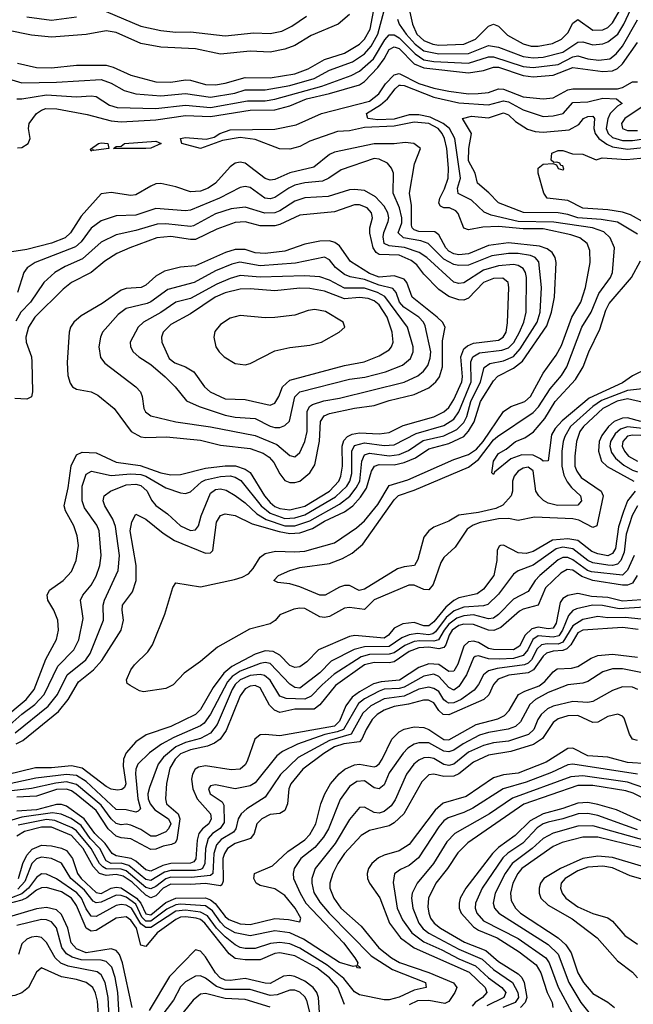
# Model space of a CAD drawing. Header units: inches. Extents: x 884549 to 1028252, y 526810 to 653624.
# Tile 6 of 256: x 932082 to 934553, y 530963 to 534928. Entities that reach past the tile are written whole.
import ezdxf

# ---------------------------------------------------------------- set-up
doc = ezdxf.new("R2010")
doc.units = ezdxf.units.IN
doc.header["$MEASUREMENT"] = 0
doc.layers.add('A9533', color=7, linetype='Continuous')

msp = doc.modelspace()

# ---------------------------------------------------------------- linework, layer by layer
at = {"layer": 'A9533', "color": 5}
for points, elevation in [([(932073.1, 534753.1), (932150, 534735), (932210, 534734.7), (932310, 534745.1), (932430, 534744.8), (932457.6, 534737.6), (932530, 534704.3), (932630, 534678.3), (932690, 534676.5), (932750, 534686.2), (932770, 534684.7), (932830, 534667.5), (932870, 534665.8), (932910, 534671.9), (932990, 534695.3), (933090, 534693.9), (933190, 534710.5), (933243.7, 534730), (933310, 534767.3), (933390, 534793.9), (933450, 534830), (933470.4, 534850), (933493.3, 534890), (933512.3, 534990)], 2680), ([(933650.5, 534970), (933663.5, 534910), (933681.2, 534870), (933710, 534844), (933746, 534830), (933770, 534826.1), (933870.8, 534829.2), (933917.8, 534850), (933970, 534901.8), (933990, 534910.5), (934010, 534902), (934046, 534865.9), (934110, 534831.2), (934142.2, 534822.2), (934170, 534821.4), (934227.5, 534832.5), (934263.8, 534850), (934290, 534875.3), (934310, 534914.3), (934330, 534929.6), (934390, 534886.3), (934430, 534887.9), (934450, 534896.7), (934470, 534915.2), (934530, 535020.1)], 2680), ([(933410, 534948.5), (933363.9, 534910), (933255.1, 534864.9), (933190, 534824.1), (933150, 534809.7), (933090, 534798), (933010, 534801.8), (932890, 534789.4), (932790, 534811.4), (932650, 534817.3), (932570, 534832.8), (932470, 534876), (932430, 534883.9), (932350, 534868.2), (932210, 534857.6), (932130, 534866.4), (932030, 534886.4), (931890, 534890.8), (931850, 534905.8), (931830, 534938.9)], 2720), ([(932050, 534686.1), (932090, 534673.9), (932230, 534676.1), (932410, 534686.8), (932450, 534672.7), (932502.6, 534642.6), (932550, 534629.5), (932650, 534621.3), (932750, 534630.6), (932850, 534615.7), (932948, 534632), (932990, 534645.8), (933070, 534645.8), (933170, 534662.8), (933268.2, 534691.8), (933330, 534724.6), (933421.8, 534758.2), (933470, 534791.2), (933497.8, 534822.2), (933524.3, 534870), (933550, 534965.6)], 2660), ([(932430, 534961.1), (932570, 534902.2), (932650, 534884.6), (932710, 534878.5), (932770, 534879.2), (932910, 534862.9), (933025.4, 534874.6), (933090, 534872.1), (933137.9, 534882.1), (933178.5, 534901.5), (933237.2, 534942.8)], 2740), ([(933603.9, 534930), (933610.1, 534910), (933638.7, 534870), (933674.8, 534830), (933710, 534802.8), (933770, 534790.4), (933890, 534792.2), (933970, 534824), (934010, 534817.2), (934110, 534780.1), (934150, 534774.4), (934190, 534777.2), (934270, 534797.9), (934330, 534837.1), (934350, 534839.2), (934390, 534827.5), (934430, 534831.6), (934450, 534838.4), (934490.5, 534870), (934515.6, 534910), (934542.9, 534970)], 2660), ([(932070, 534610.1), (932090, 534609.3), (932190, 534626.1), (932310, 534616.9), (932370, 534621.7), (932390, 534618.3), (932443.9, 534583.9), (932474.1, 534574.1), (932630, 534570.5), (932750, 534583.8), (932850, 534575.2), (932998.9, 534601.2), (933070, 534602), (933110, 534607.9), (933299.1, 534660.9), (933416.4, 534703.6), (933450, 534720.3), (933506.2, 534770), (933552.8, 534847.2), (933570, 534867.7), (933590, 534866.8), (933610, 534855), (933674, 534790), (933710, 534766.8), (933750, 534760.3), (933890, 534752.8), (933970, 534778.9), (933990, 534779.1), (934110, 534740.3), (934150, 534735.4), (934250, 534747.7), (934310, 534778), (934330, 534782.6), (934370, 534770.6), (934414.2, 534765.8), (934458.1, 534770), (934484.4, 534790), (934510, 534822), (934570, 534927)], 2640), ([(932110, 534940.1), (932210, 534926.3), (932310, 534939.7)], 2740), ([(932072.6, 534412.6), (932090, 534414.1), (932115.4, 534430), (932123.4, 534450), (932117, 534490), (932119.8, 534510), (932149.9, 534550), (932170, 534564.3), (932187.1, 534570), (932231.4, 534568.6), (932353, 534547), (932450, 534520.7), (932490, 534517.3), (932630, 534525.1), (932750, 534542.8), (932850, 534538.5), (933010, 534564.1), (933110, 534564.9), (933170, 534581.3), (933236.9, 534610), (933329.2, 534630.8), (933450, 534666.1), (933470, 534679.6), (933524.7, 534735.3), (933550, 534770), (933570, 534808.7), (933590, 534818.5), (933610, 534812.8), (933670.5, 534750.5), (933710, 534734), (933890, 534713.5), (933950, 534723.6), (933990, 534736.6), (934010, 534736.4), (934110, 534702.9), (934150, 534697.4), (934230, 534704.9), (934310, 534735.1), (934430, 534719.3), (934470, 534722.4), (934490, 534731.4), (934509.9, 534750), (934570, 534835.7)], 2620), ([(934594.2, 533385.8), (934530, 533401.8), (934487.8, 533392.2), (934430, 533362.1), (934352.8, 533290), (934338.3, 533270), (934324.8, 533230), (934317.3, 533170), (934318.2, 533130), (934325.1, 533110), (934343.8, 533083.8), (934423.1, 533030), (934431.2, 533011.2), (934406.5, 532890), (934390, 532883.4), (934333.2, 532913.2), (934310, 532918.2), (934155.8, 532924.2), (934090, 532911.7), (934050, 532919.2), (934010, 532918.1), (933936.6, 532903.4), (933907.8, 532892.2), (933884.2, 532875.8), (933835.6, 532804.4), (933790, 532761.6), (933778.5, 532741.5), (933747.2, 532652.8), (933730, 532631.7), (933710, 532632.7), (933670, 532651), (933648.9, 532651.1), (933510, 532592.3), (933470, 532553), (933410, 532561), (933390, 532558.7), (933330, 532524.5), (933310, 532520.1), (933290, 532523.1), (933230, 532556.3), (933210, 532558.6), (933185.9, 532554.1), (933130, 532531.4), (933111.3, 532508.7), (933090, 532495), (933007, 532473), (932878.8, 532401.2), (932810, 532343.4), (932744, 532296), (932699.7, 532250), (932670, 532234.6), (932581, 532221), (932564.9, 532224.9), (932526.2, 532246.2), (932515.3, 532255.3), (932511.3, 532270), (932528.8, 532310), (932543.6, 532330), (932598.3, 532381.7), (932617.2, 532410), (932665.9, 532534.1), (932698.1, 532641.9), (932710, 532660.3), (932810, 532644.7), (932946.3, 532673.7), (932977.5, 532682.5), (933003.1, 532696.9), (933021.8, 532718.3), (933050, 532763.8), (933070, 532778.9), (933111.7, 532788.3), (933190, 532784.7), (933230, 532788), (933350, 532821.7), (933437.8, 532882.2), (933470.3, 532909.7), (933524.1, 532975.9), (933570, 533052.5), (933644.5, 533075.5), (933830, 533156.3), (933890, 533176.4), (933921.6, 533198.4), (933948, 533230), (934030.2, 533349.8), (934059.8, 533370), (934116.1, 533390), (934139.7, 533410), (934190, 533505.1), (934242.7, 533577.3), (934263.6, 533616.4), (934306.2, 533730), (934342.2, 533790), (934361, 533850), (934379.1, 533950), (934378.7, 533998.7), (934367.4, 534027.4), (934338.1, 534050), (934302.2, 534062.2), (934190, 534085.3), (934110, 534085.5), (934010, 534094.8), (933947.2, 534092.8), (933890, 534082), (933870, 534089), (933847.7, 534147.7), (933838.3, 534158.3), (933813.3, 534170), (933789.7, 534170), (933777.1, 534177.1), (933769.3, 534189.3), (933773.9, 534210), (933792.9, 534247.1), (933807.7, 534290), (933809.5, 534330.5), (933801.5, 534410), (933792.5, 534450), (933783, 534470), (933767.3, 534490), (933730, 534510.6), (933670, 534515.3), (933590, 534499.3), (933470, 534493.8), (933410, 534480), (933361.8, 534478.2), (933250, 534439), (933210, 534416.9), (933170, 534407.2), (933128.4, 534408.3), (933030, 534445.3), (932970, 534453.6), (932898.7, 534441.3), (932810, 534409.5), (932734.7, 534430), (932729.7, 534450), (932750, 534454), (932832.7, 534447.3), (932865.4, 534454.6), (932888.1, 534470), (932930, 534484.3), (933110, 534486.6), (933195.5, 534504.5), (933297, 534550), (933490, 534600.4), (933527.6, 534630), (933555.1, 534670), (933590, 534705.8), (933610, 534711.8), (933690, 534671.2), (933750, 534652.5), (933810, 534640), (933890, 534630), (933928.8, 534631.2), (933970, 534634.9), (934010, 534650.3), (934030, 534649), (934110, 534617.7), (934190, 534609.5), (934230, 534613), (934290, 534645.4), (934310, 534650), (934490, 534649.7), (934510, 534654.8), (934550, 534678.5), (934570, 534678.4)], 2580), ([(934590, 533441.9), (934530, 533435.1), (934425.5, 533394.5), (934390.3, 533370), (934300.7, 533290), (934277.5, 533250), (934271.3, 533230), (934265.7, 533190), (934265.1, 533130), (934273.4, 533093.4), (934286.3, 533066.3), (934303.7, 533043.7), (934340.6, 533010), (934344.7, 532990), (934330, 532973.3), (934248.2, 532971.8), (934210, 532980.9), (934191.5, 532991.5), (934172.2, 533010), (934160.6, 533030), (934150, 533111.6), (934130, 533126.5), (934110, 533122.4), (934090.1, 533110), (934073.5, 533090), (934066.3, 533070), (934066.9, 533030), (934061, 533010), (934027.5, 532972.5), (934000.1, 532959.9), (933930, 532943.9), (933850, 532933.3), (933810, 532908.1), (933750, 532883.9), (933730, 532869.8), (933710, 532844.4), (933685.4, 532754.6), (933671.8, 532730), (933630, 532725.1), (933603.2, 532716.8), (933470, 532634.3), (933449.6, 532629.6), (933410, 532649.8), (933390, 532649.1), (933370, 532643.2), (933312.2, 532610), (933290, 532609.9), (933210, 532644.7), (933170, 532655.8), (933121.5, 532661.5), (933105.1, 532670), (933124.2, 532690), (933169.7, 532710), (933210, 532721.7), (933330, 532738.3), (933381.6, 532758.4), (933420.5, 532779.5), (933463.6, 532816.4), (933590, 532994), (933607.5, 533012.5), (933670, 533032.8), (933890, 533126.3), (933930, 533156.3), (933990, 533236.2), (934006.3, 533250), (934150, 533346.1), (934171, 533369), (934218.3, 533441.7), (934264.2, 533495.8), (934285.9, 533530), (934345.7, 533690), (934383.2, 533750), (934414.5, 533825.5), (934461.3, 533890), (934468.7, 533910), (934476.8, 534010), (934459.9, 534050), (934433.9, 534073.9), (934389.3, 534089.3), (934233.3, 534113.3), (934090, 534114.9), (933981.2, 534141.2), (933952.9, 534152.9), (933901.3, 534201.3), (933848.4, 534228.4), (933845.5, 534250), (933857.6, 534290), (933834, 534450), (933813.4, 534490), (933787.6, 534510), (933735, 534535), (933690, 534545.4), (933650, 534544.5), (933590, 534527.9), (933524.6, 534524.6), (933483.5, 534530), (933478, 534550), (933535, 534585), (933562.9, 534610), (933593.5, 534650), (933610, 534663.9), (933615.9, 534664.1), (933630, 534662.9), (933750, 534616.4), (933850, 534592.9), (933970, 534584.9), (934030, 534602), (934050, 534597.3), (934110, 534565.5), (934190, 534538.8), (934230, 534540.3), (934270.2, 534549.8), (934310, 534595.2), (934370, 534597.4), (934430, 534612.6), (934484.9, 534610), (934508.3, 534590), (934490, 534579.3), (934459.5, 534550), (934450, 534529), (934443.8, 534490), (934451.3, 534470), (934470, 534454.3), (934510, 534441.5), (934550, 534442.2), (934650, 534456.5)], 2560), ([(934570, 534064.6), (934490, 534112.5), (934423.3, 534123.3), (934330.3, 534130.3), (934290, 534143.4), (934250, 534150), (934111.4, 534151.4), (934010, 534190.9), (933971.4, 534231.3), (933925.1, 534270), (933916.2, 534310), (933890, 534359.5), (933890.4, 534409.6), (933901.1, 534470), (933865.3, 534530), (933901, 534539), (933970, 534532.9), (934030, 534553), (934050, 534545.4), (934078.3, 534518.3), (934127, 534487), (934157.7, 534477.7), (934190, 534475.8), (934295.2, 534484.8), (934334.4, 534505.6), (934352.3, 534530), (934370, 534538.8), (934390, 534539.2), (934396.6, 534530), (934394.2, 534490), (934399.5, 534470), (934414.9, 534450), (934446.7, 534426.7), (934470, 534416.5), (934530, 534407.2), (934630, 534417.6)], 2540), ([(934585.3, 534574.7), (934519.6, 534530), (934505.2, 534510), (934510.1, 534490), (934530, 534481.3), (934570, 534481.5)], 2580), ([(932067.6, 532012.4), (932094.5, 532025.4), (932238.4, 532141.6), (932277, 532190), (932318.5, 532261.5), (932379.6, 532310), (932413.1, 532346.9), (932490.8, 532470), (932499.7, 532510), (932494.1, 532550), (932496, 532570), (932535.9, 532624.1), (932550.9, 532669.1), (932551.1, 532730), (932526.3, 532870), (932533.6, 532906.4), (932550, 532937), (932590, 532917.2), (932659.7, 532859.7), (932705.1, 532830), (932830, 532779.6), (932850, 532781.1), (932859.2, 532790), (932875, 532905), (932890, 532930.7), (932910, 532938.5), (932950, 532931.4), (933018, 532898), (933126.7, 532866.7), (933170, 532858.5), (933210, 532860.9), (933261, 532879), (933310, 532908.9), (933390, 532946.5), (933423.1, 532970), (933454.6, 533005.4), (933478.6, 533041.4), (933499.3, 533110), (933510.4, 533129.6), (933530, 533137), (933590, 533135.9), (933630, 533144.4), (933676.3, 533163.7), (933730, 533200), (933810, 533220.8), (933870, 533249.1), (933890, 533271.6), (933911.8, 533308.2), (933937.4, 533390), (933990, 533473.3), (934007.3, 533492.7), (934070, 533524.8), (934106.7, 533553.3), (934204.3, 533695.7), (934224, 533750), (934236.2, 533810), (934242.1, 533950), (934238.8, 533970), (934227, 533990), (934205.6, 534005.6), (934175.8, 534015.8), (934050, 534029.5), (933970, 534018.2), (933890, 533985), (933850, 533981.8), (933830, 533985.5), (933810, 533996.4), (933797.9, 534010), (933770, 534062.3), (933753.9, 534073.9), (933690, 534074.9), (933670, 534081.2), (933662.1, 534090), (933660.4, 534100.4), (933659.9, 534179.9), (933651.5, 534230), (933672.4, 534347.6), (933695.6, 534410), (933669.6, 534430), (933633.9, 534433.9), (933590, 534428), (933510, 534428.2), (933350, 534394.9), (933330, 534385.1), (933266.4, 534333.6), (933170, 534310.8), (933110, 534284.9), (933090, 534281.8), (933070, 534288.7), (932990.5, 534350), (932970, 534354.7), (932950, 534350.3), (932930, 534335.4), (932870.7, 534269.3), (932841.1, 534250), (932810, 534237.1), (932770, 534235.4), (932710, 534255.2), (932650, 534268.2), (932630, 534266.6), (932610, 534257.8), (932550, 534223.4), (932530, 534220.5), (932450, 534232.8), (932410, 534226.2), (932330, 534137.1), (932286.9, 534070), (932264.5, 534050), (932210, 534028.2), (932110, 534002.6), (932032.4, 533990)], 2620), ([(934599.5, 534110), (934541.6, 534141.6), (934510, 534153.3), (934450, 534162.7), (934350, 534168.6), (934290, 534199.4), (934205.7, 534210), (934192.3, 534230), (934169.8, 534310.2), (934169.8, 534330.2), (934190, 534346.7), (934228.4, 534348.4), (934243.5, 534343.5), (934250, 534328.4), (934270, 534323), (934273.7, 534326.3), (934270, 534339.3), (934261.5, 534341.5), (934257.2, 534350), (934245.8, 534354.2), (934232.5, 534352.5), (934222.5, 534362.5), (934224.7, 534390), (934250, 534401.3), (934270, 534400.7), (934308.4, 534388.4), (934350, 534386.3), (934404.1, 534364.1), (934427.9, 534372.1), (934525.6, 534365.6), (934610, 534373.1)], 2520), ([(932063.8, 532056.2), (932196.4, 532163.6), (932234.4, 532210), (932273.6, 532290), (932347.8, 532350), (932365, 532375), (932418.9, 532510), (932417.7, 532570), (932422.8, 532590), (932478.1, 532710), (932483.7, 532770), (932467.1, 532887.1), (932456.9, 532916.9), (932424.7, 532970), (932417.9, 532990), (932421.6, 533010), (932447.4, 533030), (932510, 533054.4), (932550, 533057.6), (932570, 533052.6), (932594.8, 533030), (932613.2, 532993.2), (932630, 532971.8), (932677.7, 532937.6), (932730, 532890.1), (932770, 532870.7), (932790, 532873.4), (932801.6, 532890), (932812.5, 532930), (932850, 533020.9), (932870, 533035.7), (932890, 533038.1), (932913, 533033), (932950, 533011.7), (932990, 532981.7), (933037.4, 532937.4), (933074.9, 532914.9), (933149.5, 532889.5), (933190, 532889.9), (933250.2, 532909.8), (933370, 532976.4), (933411.1, 533008.9), (933437.2, 533042.8), (933451.1, 533070), (933459.6, 533150), (933470, 533175.5), (933490, 533182.1), (933570, 533172.3), (933610, 533176.7), (933647.5, 533192.5), (933707.1, 533232.9), (933790, 533251.6), (933842.9, 533277.1), (933870, 533305.9), (933883, 533330), (933899.2, 533390), (933937.8, 533470), (933952.4, 533527.6), (933975.9, 533544.1), (934030, 533554.2), (934070, 533571.5), (934097.8, 533602.2), (934165.9, 533710), (934177.8, 533750), (934182.9, 533850), (934172.3, 533952.3), (934158.4, 533970), (934138.5, 533978.5), (934090, 533986.3), (934050, 533987), (933983.3, 533976.7), (933890, 533939.1), (933850, 533937.9), (933830, 533942.8), (933790, 533964.3), (933726.6, 534026.6), (933697.4, 534037.4), (933627.1, 534050), (933605.9, 534070), (933620.3, 534110), (933621, 534130), (933611.8, 534170), (933586, 534230), (933586.8, 534310), (933578.9, 534330), (933562.9, 534350), (933530, 534367), (933510, 534369), (933376.1, 534323.9), (933326.6, 534290), (933301.6, 534278.4), (933230, 534270.7), (933190, 534261.2), (933166, 534250), (933110, 534211.6), (933090, 534206.4), (933069.2, 534210), (933010, 534252.9), (932990, 534255.8), (932970, 534251.8), (932886.3, 534210), (932770, 534161.5), (932750, 534159), (932630, 534168.1), (932550, 534140.3), (932470, 534138.5), (932410, 534117.7), (932370, 534088.9), (932330, 534033.9), (932306.6, 534013.4), (932144.1, 533950), (932111.5, 533928.6), (932098.2, 533910), (932073.3, 533830)], 2640), ([(932030, 532077.8), (932090, 532131.6), (932142.4, 532170), (932181, 532210), (932235.1, 532324.9), (932299.5, 532390), (932319.4, 532430), (932337.1, 532517.1), (932326.7, 532590), (932335.9, 532610), (932370, 532650.2), (932390, 532686.4), (932404.2, 532730), (932409.9, 532770), (932401.2, 532870), (932392.1, 532892.1), (932342.7, 532962.7), (932333.5, 532990), (932333.3, 533050), (932350, 533097.2), (932370.4, 533109.6), (932450, 533092.7), (932530, 533099.2), (932570, 533096), (932590, 533089.4), (932670, 533042.2), (932730, 533022.3), (932750, 533020.6), (932770, 533026.5), (932813.5, 533066.5), (932830, 533075.2), (932890, 533088.3), (932930, 533091), (932950, 533085.4), (932971.8, 533071.8), (933054.9, 532970), (933090, 532941.3), (933150, 532919.6), (933190, 532921.8), (933230, 532933.4), (933354, 533006), (933399.3, 533050), (933411, 533070), (933420, 533100), (933418.9, 533190), (933430, 533213), (933470, 533223.9), (933550, 533213.6), (933590, 533215.8), (933678.1, 533261.9), (933790, 533293.2), (933830, 533319.5), (933850.9, 533349.1), (933899.7, 533470), (933899, 533550), (933907.4, 533570), (933933.8, 533586.2), (934023.1, 533596.9), (934050, 533607.1), (934071.8, 533628.2), (934094.7, 533670), (934112, 533710), (934121.3, 533750), (934122.8, 533890), (934118.9, 533910), (934110, 533925.6), (934090, 533938.7), (934070, 533942.7), (934010, 533937.1), (933950, 533919.2), (933870, 533867.8), (933850, 533865.2), (933830, 533870.8), (933721.1, 533970), (933690.9, 533990), (933631.2, 534011.2), (933570, 534018), (933550, 534026.7), (933546.3, 534053.7), (933548.6, 534071.4), (933565.2, 534114.8), (933567.9, 534130), (933564.4, 534150), (933550, 534176.7), (933514.8, 534214.8), (933470, 534239.7), (933430, 534244.6), (933410, 534242.3), (933324.3, 534215.7), (933230, 534211), (933190, 534197.1), (933130, 534158.1), (933109.8, 534150.2), (933069.5, 534149.5), (932990, 534173.2), (932933.1, 534166.9), (932870, 534145.7), (932782, 534098), (932770, 534095.4), (932670, 534105.7), (932635.4, 534104.6), (932550, 534078.8), (932470, 534062), (932410, 534031.7), (932335.1, 533964.9), (932265.4, 533934.6), (932223.9, 533910), (932178.5, 533870), (932125, 533790), (932086.2, 533750), (932065.6, 533714.4)], 2660), ([(932010, 532108.3), (932107.2, 532190), (932140.7, 532230), (932187, 532353), (932230, 532431.8), (932237.6, 532470), (932235.4, 532510), (932219, 532550), (932195.4, 532590), (932192.4, 532610), (932202, 532630), (932257, 532670), (932290, 532705.8), (932309.2, 532750), (932318, 532810), (932313.9, 532850), (932299.9, 532890), (932266.5, 532950), (932260.7, 532970), (932277.5, 533042.5), (932289.3, 533130.7), (932310, 533175.3), (932333.4, 533186.6), (932390, 533184), (932470, 533146.2), (932566.9, 533133.1), (932650, 533103.6), (932690, 533095.5), (932730, 533096.6), (932830, 533121.5), (932910, 533131.9), (932950.8, 533130.8), (932990, 533117.4), (933010, 533104.9), (933067.2, 533010), (933090, 532983.1), (933110, 532968), (933130, 532959.4), (933170, 532954.4), (933230, 532968.9), (933330, 533029.2), (933367.2, 533070), (933375.6, 533090), (933382, 533130), (933380.6, 533210), (933387.1, 533232.9), (933401.5, 533250), (933421.3, 533258.7), (933450, 533263.7), (933530, 533260.6), (933570, 533265.8), (933626.8, 533293.2), (933750, 533328.4), (933790, 533349.4), (933810, 533366.4), (933830, 533398.2), (933862, 533470), (933865, 533490), (933857.9, 533570), (933870, 533602.4), (933885, 533615), (933910, 533625.6), (934010, 533638.1), (934028.7, 533650), (934040.8, 533670), (934046.7, 533706.7), (934052.2, 533850), (934049.3, 533870), (934027.3, 533887.3), (933990, 533885.9), (933950, 533869.6), (933890, 533806.1), (933870, 533799), (933850, 533800.4), (933810, 533813.9), (933770, 533840.9), (933710, 533903.8), (933681.2, 533941.2), (933659, 533959), (933610, 533979.8), (933530, 533982), (933516.9, 533990), (933505, 534010), (933491.4, 534068.6), (933492, 534090), (933502.9, 534130), (933499, 534150), (933480.9, 534170), (933450, 534182.5), (933430, 534182.1), (933350, 534154.1), (933210, 534141), (933130, 534103.5), (933110, 534098.6), (933050, 534098.4), (932990, 534114.3), (932950, 534111.1), (932875.4, 534084.6), (932790, 534043.4), (932770, 534042.4), (932690, 534054.8), (932634, 534050), (932525, 534010), (932473.6, 533986.4), (932424.8, 533955.2), (932369.5, 533910.5), (932290, 533869.5), (932257.2, 533842.8), (932143.2, 533730), (932117.6, 533690), (932106.1, 533650), (932107.6, 533630), (932128.7, 533570), (932131.3, 533550), (932133.9, 533430), (932130, 533409.8), (932110, 533400.2), (932062.8, 533402.8)], 2680), ([(934610, 533523.7), (934550, 533494.1), (934510, 533466), (934375.6, 533404.4), (934266.9, 533313.1), (934238, 533282), (934224.3, 533255.7), (934210, 533150.9), (934190, 533149.9), (934179.8, 533159.8), (934150, 533174.8), (934104, 533176), (934059.8, 533160.2), (933994.3, 533105.7), (933990, 533097), (933983.3, 533103.3), (933990.6, 533150), (934010, 533181.6), (934041.5, 533198.5), (934079.1, 533230), (934116.1, 533243.9), (934151.6, 533268.4), (934197.5, 533322.5), (934238.8, 533390), (934320.5, 533479.5), (934351.8, 533530), (934374.6, 533590), (934417.9, 533682.1), (934442.3, 533757.7), (934455.3, 533784.7), (934545.5, 533890), (934582.4, 533957.6)], 2540), ([(934584, 533310), (934530, 533324.4), (934510, 533323.2), (934475.7, 533310), (934453, 533290), (934426.4, 533253.6), (934416, 533230), (934412.6, 533190), (934425.6, 533150), (934448.3, 533128.3), (934555.2, 533070)], 2620), ([(934590, 533281.2), (934530, 533288.2), (934501.6, 533278.4), (934479.6, 533260.4), (934461.5, 533230), (934459.2, 533210), (934465.6, 533185.6), (934482, 533162), (934514.4, 533134.4), (934550, 533114.1), (934570, 533106.6)], 2640), ([(934648.9, 533251.1), (934550, 533255.1), (934530, 533250.2), (934519.9, 533240.1), (934510.7, 533230), (934507.9, 533210), (934517.1, 533190), (934534.3, 533170), (934570, 533149.6)], 2660), ([(934561.3, 533030), (934530.2, 532989.8), (934513.1, 532946.9), (934494.1, 532885.9), (934481.4, 532798.6), (934470, 532778.3), (934450, 532769.4), (934410, 532776.5), (934386.3, 532786.3), (934330, 532830.9), (934290, 532837.6), (934227.6, 532832.4), (934150, 532787), (934121.2, 532778.8), (934090, 532781.6), (934030, 532811.9), (934018, 532810), (934012.3, 532807.7), (934004.4, 532790), (934003.6, 532750), (933990.9, 532690), (933950, 532634), (933923.9, 532616.1), (933850, 532599.1), (933830, 532588.6), (933797.5, 532562.5), (933750, 532503.4), (933730, 532486.5), (933710, 532486.4), (933670, 532499.8), (933625.4, 532494.6), (933590, 532477), (933567.7, 532450), (933550, 532436.9), (933432.2, 532447.8), (933410, 532444.1), (933285.3, 532390), (933238.6, 532341.4), (933210, 532322.3), (933190, 532319.7), (933170, 532326.9), (933129.2, 532369.2), (933103.1, 532383.1), (933070, 532386.3), (933030, 532372.5), (932936.8, 532323.2), (932903.7, 532296.3), (932861, 532239), (932810.3, 532150), (932790, 532130.5), (932690, 532081.5), (932591.4, 532048.6), (932550, 532019.2), (932510, 531975.3), (932499.9, 531950), (932498.2, 531921.8), (932509.6, 531850.4), (932504.2, 531835.8), (932492.6, 531827.4), (932475.3, 531824.7), (932450, 531828.5), (932430, 531839.6), (932333.8, 531913.8), (932290, 531923.4), (932210, 531914.8), (932144.8, 531915.2), (932030, 531887.5)], 2620), ([(934569.7, 532970.3), (934548.3, 532931.7), (934523.9, 532856.1), (934516.1, 532783.9), (934503, 532750), (934490, 532735.8), (934470, 532730.6), (934450, 532731.6), (934390, 532741.2), (934370, 532750.2), (934310, 532796.9), (934270, 532803.4), (934242.5, 532797.5), (934150, 532731), (934090, 532709), (934070, 532695.5), (934010, 532614.1), (933967.4, 532572.6), (933950, 532567.4), (933870, 532562.2), (933832.1, 532547.9), (933799.6, 532520.4), (933756.6, 532463.4), (933745.2, 532454.8), (933730, 532450.9), (933683.5, 532456.5), (933650, 532450.6), (933621, 532439), (933570, 532403.9), (933470, 532402.9), (933428.4, 532391.6), (933335.7, 532344.3), (933290, 532297.8), (933210, 532236.3), (933190, 532239.2), (933170, 532251.6), (933090, 532335.5), (933070, 532339.3), (933050, 532335.3), (932970, 532304), (932937.3, 532282.7), (932918.4, 532261.7), (932850, 532130.8), (932824.5, 532095.5), (932810, 532084.7), (932702.2, 532037.8), (932653.2, 532010), (932604.7, 531975.3), (932558.2, 531930), (932550.1, 531909.9), (932548.7, 531891.3), (932557.5, 531790), (932567.8, 531750), (932559.6, 531740.4), (932550, 531737.1), (932510, 531746.1), (932470, 531746.8), (932350, 531859.7), (932310, 531884.5), (932270, 531888.7), (932147, 531873), (931965.1, 531834.9)], 2640), ([(934556.3, 532770), (934530, 532711.7), (934510, 532691.4), (934384.2, 532704.2), (934368.1, 532710), (934310, 532753.1), (934290, 532761.6), (934270, 532762.5), (934250, 532753.2), (934176.5, 532690), (934157.9, 532670), (934130, 532625.9), (934070, 532593.9), (934010, 532532.7), (933990, 532518.3), (933970, 532514.5), (933910, 532530.8), (933870, 532527.4), (933842.6, 532517.4), (933810, 532493.5), (933790.8, 532470), (933769.2, 532430.8), (933750, 532425.3), (933693, 532427), (933670, 532423.3), (933632.3, 532407.8), (933590, 532378.3), (933570, 532372.8), (933490, 532371.6), (933457.3, 532362.7), (933348.2, 532291.8), (933299.6, 532250), (933255.8, 532204.2), (933230, 532191.4), (933154.9, 532194.9), (933130, 532204.3), (933090, 532267.9), (933067.4, 532287.4), (933050, 532290.8), (933010, 532286.5), (932970.4, 532270), (932949.5, 532250.5), (932937.9, 532230), (932876.6, 532090), (932850, 532054.2), (932810, 532033.2), (932750, 532017.4), (932710, 532000), (932661.3, 531958.7), (932639.2, 531930), (932604.3, 531835.7), (932597.9, 531810), (932599, 531790), (932607, 531770), (932625.5, 531745.5), (932681.4, 531710), (932690, 531690), (932681.3, 531670), (932670, 531657.4), (932630, 531640.1), (932610, 531639.4), (932570, 531666.9), (932530, 531683.9), (932510, 531687.9), (932490, 531685.4), (932470, 531691.4), (932450, 531709.3), (932410, 531764.1), (932310, 531848.5), (932270, 531858.3), (932226.8, 531853.2), (932130, 531831.4), (932050, 531823.1)], 2660), ([(934568.5, 532690), (934550, 532659.4), (934530, 532651.3), (934510, 532650.3), (934390, 532669.3), (934345.6, 532685.6), (934310, 532710.8), (934286.7, 532713.3), (934261.5, 532698.5), (934200, 532640), (934170.2, 532569.8), (934110, 532553.9), (934094.5, 532545.5), (934020.2, 532479.8), (933991.4, 532468.6), (933970, 532470), (933910, 532492.5), (933870, 532493.7), (933850, 532487.9), (933824.2, 532470), (933811.1, 532450), (933797.7, 532410), (933790, 532400), (933770, 532395), (933730, 532401.1), (933690, 532397.9), (933650, 532383.2), (933590, 532342), (933570, 532337.8), (933510, 532339), (933470, 532329.3), (933353.3, 532246.7), (933290, 532169.1), (933268.2, 532151.8), (933190, 532151.6), (933130, 532138.3), (933107.8, 532147.8), (933087.7, 532167.7), (933050, 532236.7), (933030, 532246), (933010, 532244.5), (932990, 532233.5), (932970, 532205.6), (932914, 532066), (932889.5, 532030.5), (932866.2, 532013.8), (932838.3, 532001.7), (932770, 531987.2), (932730, 531971), (932707.5, 531950), (932686.1, 531913.9), (932672.5, 531852.5), (932668.9, 531790), (932673.5, 531770), (932719.6, 531730), (932726.7, 531710), (932714.8, 531625.2), (932707.3, 531612.7), (932693.6, 531606.4), (932660, 531600), (932630, 531587.9), (932610, 531586.7), (932530, 531629.2), (932490, 531632.6), (932470, 531640.2), (932438.7, 531670), (932390, 531743.1), (932309.6, 531809.6), (932290, 531822.8), (932270, 531829.1), (932230, 531827.3), (932150, 531800.8), (932070, 531797.1)], 2680), ([(934588, 532592), (934510, 532586.8), (934450, 532601.4), (934385, 532605), (934330, 532617.2), (934290, 532609.5), (934270, 532597.5), (934258.9, 532581.1), (934242.7, 532497.3), (934230, 532477.7), (934210, 532474.8), (934170, 532482.2), (934145, 532475), (934117.7, 532450), (934094.4, 532405.6), (934070, 532390.2), (933990, 532391.1), (933970, 532396.3), (933930, 532420.5), (933910, 532425.8), (933890, 532422.9), (933870, 532405.1), (933847.1, 532332.9), (933830, 532304.8), (933810, 532303.7), (933770, 532331), (933730, 532333.8), (933690, 532318.6), (933612.1, 532267.9), (933538.2, 532261.8), (933506.8, 532253.2), (933450, 532221.8), (933420.8, 532199.2), (933395.7, 532164.3), (933370, 532103.3), (933350, 532083.3), (933130, 532044.1), (933070, 532049.9), (933050, 532047.4), (933028.2, 532030), (932998.1, 531941.9), (932990, 531927.4), (932970, 531909.2), (932933.3, 531906.7), (932830, 531923), (932802, 531918), (932789, 531910), (932777.8, 531890), (932773.6, 531870), (932778.5, 531830), (932797, 531790), (932850.4, 531730), (932853.3, 531710), (932842.9, 531690), (932818.7, 531670), (932803.5, 531650), (932796, 531624), (932791.6, 531548.4), (932782.9, 531537.1), (932770, 531531.1), (932690, 531529.3), (932658.4, 531521.6), (932610, 531498.6), (932590, 531504.1), (932550, 531539.2), (932530.4, 531550.4), (932470, 531561.3), (932453.7, 531570), (932425.4, 531610), (932385, 531650), (932341.9, 531710), (932270, 531761), (932250, 531767.4), (932230, 531767.6), (932150, 531745.9), (932070, 531739.9)], 2720), ([(934598.4, 532561.6), (934495.7, 532555.7), (934429, 532569), (934389.2, 532570.8), (934324.6, 532555.4), (934310, 532548.5), (934291.5, 532528.5), (934267.8, 532470), (934252.7, 532447.3), (934230, 532441), (934170, 532446.5), (934148.5, 532431.5), (934127.7, 532390), (934110, 532367.4), (934070, 532355.8), (934012.9, 532352.9), (933970, 532354), (933930, 532365.8), (933916.7, 532363.3), (933910, 532358.7), (933881.9, 532290), (933850, 532242.3), (933830, 532228.4), (933810, 532239.2), (933770, 532282.9), (933750, 532291.7), (933710, 532283.6), (933630, 532239.3), (933610, 532234), (933550, 532231.4), (933530, 532224.3), (933470, 532193.6), (933445.7, 532174.3), (933386.3, 532070), (933360.5, 532059.5), (933311, 532049), (933200.1, 532010), (933139.7, 531980.3), (933116.9, 531963.1), (933030, 531855.2), (933010, 531842.5), (932950, 531830.4), (932870, 531846.6), (932850, 531842.2), (932842.7, 531830), (932848.3, 531810), (932897.5, 531777.5), (932904.1, 531764.1), (932905.2, 531694.8), (932889.7, 531670.3), (932858.6, 531650), (932840.9, 531630), (932829.7, 531590.3), (932826.8, 531530), (932818.4, 531510), (932810, 531505.3), (932790, 531501.2), (932690, 531501.6), (932665, 531495), (932610, 531461.8), (932590, 531465.8), (932521.7, 531521.7), (932490, 531531.4), (932450, 531530), (932430, 531540.1), (932404.8, 531590), (932365.5, 531630), (932330, 531682.2), (932289.3, 531710.7), (932248.9, 531728.9), (932214.4, 531734.3), (932090, 531716.7), (932050, 531704.1)], 2740), ([(934610, 532511.3), (934521, 532521), (934450, 532518.8), (934410, 532524.1), (934350, 532512.1), (934310, 532487.4), (934270, 532420.7), (934250, 532412.5), (934205.7, 532414.3), (934183.2, 532410), (934166, 532394), (934142.9, 532350), (934130, 532336.5), (934115.6, 532330), (934004.6, 532315.4), (933970, 532306.4), (933950.4, 532290), (933929.6, 532250.4), (933911.9, 532228.1), (933859.3, 532190), (933830, 532177.3), (933810, 532175.1), (933800.4, 532180.4), (933789.5, 532189.5), (933770, 532221.9), (933750, 532234.9), (933730, 532239.8), (933690, 532231.3), (933630, 532204), (933550, 532192.8), (933495.6, 532164.4), (933464.4, 532135.6), (933417.4, 532050), (933330, 532025.5), (933202.7, 531957.3), (933132.3, 531887.7), (933070, 531797.2), (932997, 531750), (932973.8, 531730), (932961.5, 531710), (932952.6, 531670), (932943.5, 531656.5), (932892.9, 531627.1), (932874.6, 531605.4), (932863.6, 531570), (932860.1, 531490), (932850, 531480.9), (932772.9, 531472.9), (932690, 531474.7), (932670, 531468.6), (932630, 531436.8), (932610, 531428.2), (932590, 531433.3), (932510, 531499.7), (932490, 531506.7), (932430, 531508.4), (932416.1, 531516.1), (932402.6, 531530), (932369.3, 531590), (932310, 531661.7), (932293.4, 531673.4), (932223.2, 531703.2), (932190, 531706.4), (932170, 531703.6), (932075.8, 531684.2)], 2760), ([(934572.4, 532472.4), (934510, 532480.7), (934350, 532469.9), (934330, 532458.3), (934301.7, 532410), (934285.6, 532394.4), (934270, 532387.9), (934230, 532384.5), (934203.4, 532376.6), (934190, 532365.1), (934150.9, 532310), (934130, 532298), (934052, 532288), (934008.3, 532271.7), (933989.5, 532250.5), (933970.9, 532209.1), (933950.5, 532190), (933810, 532128.7), (933788, 532130), (933770, 532145.9), (933750, 532176.8), (933727.9, 532187.9), (933707.9, 532187.9), (933648, 532172), (933590, 532162.6), (933550, 532147.9), (933521.6, 532130), (933501.9, 532110), (933477, 532070), (933460.2, 532030), (933450, 532019.2), (933387.9, 532012.1), (933350, 531999), (933306.9, 531973.1), (933222.5, 531910), (933173.4, 531850), (933165.1, 531830), (933159.9, 531770), (933150, 531742.9), (933130, 531730.5), (933090, 531727.5), (933056.6, 531710), (933037, 531690), (933026.8, 531650), (933011.5, 531630), (932950, 531610), (932918.9, 531590), (932906.1, 531570), (932900.4, 531550), (932901.2, 531458.8), (932896.2, 531443.8), (932890, 531439.9), (932830, 531449.7), (932770, 531444.9), (932690, 531446.3), (932659.7, 531430), (932630, 531399.8), (932610, 531391.6), (932590, 531402.4), (932534.3, 531454.3), (932498.9, 531478.9), (932470, 531485.8), (932430, 531481), (932402.8, 531490), (932377.4, 531517.4), (932337.2, 531590), (932290, 531641.9), (932210, 531676.1), (932170, 531676.6), (932100.7, 531659.3), (932070, 531640.5)], 2780), ([(932077.5, 531470), (932094.1, 531530), (932110, 531563.3), (932132.2, 531587.8), (932170, 531604.2), (932210, 531600.4), (932250, 531591.1), (932270, 531581.6), (932295.1, 531550), (932314.3, 531490), (932329.7, 531470), (932390, 531413), (932410, 531409.4), (932450, 531430.4), (932470, 531434.4), (932490, 531431.6), (932552.7, 531390), (932569.9, 531370), (932590, 531327.1), (932610, 531323.5), (932670, 531372.1), (932710, 531390.8), (932830, 531391.2), (932850, 531383.7), (932869.1, 531369.1), (932910, 531316.2), (932924.3, 531304.3), (932970, 531287), (933010, 531284.2), (933110, 531308.6), (933164.4, 531304.4), (933210, 531294.5), (933214, 531310), (933191.6, 531350), (933150, 531400.9), (933110, 531428.2), (933050, 531441.5), (933034.5, 531450), (933024.4, 531470), (933027.5, 531490), (933099.9, 531520.1), (933161.7, 531578.3), (933230, 531625.1), (933250, 531646.2), (933275, 531690), (933294.7, 531770), (933310.3, 531809.7), (933333.9, 531850), (933369, 531891), (933391.3, 531910), (933430, 531927.7), (933450, 531929.9), (933510, 531918.5), (933517.6, 531922.4), (933530, 531931.6), (933542.3, 531950), (933580.1, 532030), (933610, 532060.7), (933630, 532070.8), (933670, 532079.8), (933710, 532077.7), (933730, 532069.7), (933790, 532029.5), (933810, 532028), (933919.8, 532090), (934008.1, 532111.9), (934034.8, 532125.2), (934053.7, 532146.3), (934091, 532210), (934116, 532224), (934174.6, 532245.4), (934197.4, 532262.6), (934230, 532301.1), (934246.7, 532313.3), (934303.7, 532316.3), (934330, 532322.9), (934383.2, 532356.8), (934410, 532367.5), (934470, 532372.3), (934570, 532360.6)], 2820), ([(934590, 532298.1), (934510, 532314.2), (934470, 532313.6), (934430, 532301.8), (934370, 532262.3), (934350, 532255.4), (934290, 532248.7), (934210, 532218.3), (934159.3, 532190), (934136.5, 532170), (934099.1, 532100.9), (934078.2, 532081.8), (934049.6, 532070.4), (933970, 532057.9), (933933.2, 532046.8), (933867.8, 532012.2), (933830, 531985.6), (933810, 531978.9), (933790, 531982.4), (933730, 532015.5), (933690, 532016.2), (933670.1, 532010), (933645.3, 531994.7), (933626, 531974), (933570, 531895.4), (933550, 531847.2), (933530, 531829.9), (933510, 531834.2), (933470, 531863), (933440.3, 531859.7), (933410, 531839.4), (933372.9, 531787.1), (933324.9, 531670), (933304.8, 531635.2), (933270, 531593.8), (933214.5, 531550), (933187.2, 531510), (933182.6, 531490), (933185, 531470), (933211.2, 531410), (933234.5, 531370), (933386.4, 531210), (933431.3, 531150), (933443.2, 531130), (933441.6, 531121.6), (933454.4, 531110), (933452.3, 531107.7), (933442.7, 531110), (933437.2, 531117.2), (933425.2, 531114.7), (933370, 531131.3), (933224.4, 531224.4), (933169.7, 531250.3), (933110, 531258.1), (933010, 531237.8), (932950, 531250.6), (932910, 531273.2), (932890, 531293.3), (932858.5, 531338.5), (932830, 531359.1), (932730, 531366), (932710, 531363.3), (932674.7, 531345.3), (932610, 531297), (932590, 531298), (932573.2, 531313.2), (932550, 531365.5), (932510, 531393.7), (932490, 531401.1), (932470, 531401.7), (932410, 531373.7), (932390, 531371.6), (932378, 531378), (932342.3, 531422.3), (932288.3, 531470), (932250, 531531.6), (932210.2, 531550.2), (932170, 531555.4), (932150, 531548.4), (932130.6, 531529.4), (932102.7, 531457.3), (932074.1, 531425.9)], 2840), ([(934570.9, 532230), (934550, 532240.1), (934510, 532241.5), (934470, 532226.5), (934390, 532182.4), (934370, 532178.2), (934310, 532182.8), (934230, 532164), (934207.8, 532152.2), (934182.6, 532130), (934169.1, 532110), (934152.3, 532070), (934131, 532049), (934050, 532023), (933990, 532015.7), (933950, 532005.6), (933890, 531977.6), (933830, 531930.2), (933810, 531925), (933790, 531928), (933750, 531952.3), (933730, 531956.6), (933710, 531954.8), (933690, 531946.4), (933669.8, 531930.2), (933639.3, 531890), (933593.8, 531786.2), (933577.6, 531762.4), (933550, 531738.9), (933530, 531732.2), (933510, 531734.7), (933470, 531756.7), (933450, 531755.8), (933410, 531707.3), (933351.8, 531610), (933271.9, 531510), (933258.8, 531470), (933258.5, 531450), (933266.7, 531413.3), (933290, 531373.5), (933328, 531330), (933497.6, 531157.6), (933583.2, 531103.2), (933716.6, 531050), (933719.3, 531030), (933670, 531019), (933610, 530992), (933570, 530980.8), (933550, 530980.1), (933450, 531001.4), (933430, 531013.2), (933386.9, 531066.9), (933320.5, 531120.5), (933210, 531188.6), (933170, 531205.8), (933130, 531212.2), (933091.8, 531208.2), (933030, 531187.9), (932990, 531187.2), (932970, 531191.4), (932950, 531201.7), (932910, 531234.9), (932874.8, 531270), (932838.4, 531318.4), (932810, 531334.2), (932750, 531341.3), (932710, 531337.4), (932610, 531271.7), (932590, 531272.3), (932570, 531286.7), (932532.3, 531350), (932510, 531361.6), (932490, 531364.5), (932470, 531361.2), (932390, 531316.4), (932370, 531317.8), (932350, 531347.6), (932330.5, 531390), (932311.6, 531411.6), (932230, 531467.6), (932190, 531486.7), (932170, 531488.1), (932150, 531473.2), (932117.5, 531430), (932090, 531407), (932048.9, 531391.1)], 2860), ([(934570, 532025.6), (934550, 532031.1), (934538.2, 532050), (934515.7, 532115.7), (934510, 532122.7), (934490.8, 532130.8), (934450, 532121.4), (934410, 532098.8), (934390, 532097.3), (934330, 532125.9), (934290, 532124.5), (934250, 532111.8), (934230, 532097.2), (934187.3, 532032.7), (934151.5, 532008.5), (934059.5, 531980.5), (933970, 531966.6), (933910, 531937.8), (933850, 531891.5), (933830, 531881.3), (933790, 531880.6), (933750, 531889.9), (933730, 531887.1), (933701, 531858.9), (933629, 531730), (933590, 531694), (933570, 531681.5), (933490, 531662.9), (933457, 531643), (933389.4, 531570), (933362.7, 531530), (933343.2, 531490), (933330.8, 531450), (933331.2, 531430), (933346.8, 531390), (933375.6, 531350), (933457, 531277), (933527.7, 531190), (933578.6, 531150), (933611.2, 531131.2), (933730, 531091.1), (933829.1, 531049.1), (933842.8, 531030), (933834.7, 531010), (933810, 530974.2), (933794.5, 530965.5), (933730, 530978.5), (933683.4, 530976.6), (933650, 530960.7)], 2880), ([(934611.7, 531931.7), (934530, 531936.7), (934450, 531958.3), (934370, 531963.9), (934310, 531994.3), (934290, 531993.4), (934202.6, 531937.4), (934090, 531893.6), (934030, 531887), (933990, 531874.9), (933880.1, 531799.9), (933787.3, 531772.7), (933755.5, 531744.5), (933650, 531606.2), (933610, 531581.1), (933550, 531563.7), (933527.5, 531552.5), (933499.6, 531530), (933486.9, 531510), (933481.7, 531490), (933482.7, 531470), (933490.4, 531450.4), (933532, 531392), (933571.5, 531290), (933616, 531230), (933670.5, 531190.5), (933891.5, 531091.5), (933956.7, 531030), (933962.6, 531010), (933945.7, 530990), (933916.5, 530970), (933904.4, 530955.6)], 2920), ([(934569.6, 531889.6), (934310, 531930.5), (934290, 531927.2), (934223.8, 531896.2), (934122.2, 531857.8), (934029, 531831), (933907.4, 531752.6), (933870, 531734.6), (933806.9, 531713.1), (933790, 531701.3), (933770, 531677.4), (933687.6, 531552.4), (933650, 531521.3), (933614.9, 531505.1), (933591.7, 531488.3), (933586.3, 531453.7), (933602.7, 531350), (933623, 531303), (933661.1, 531250), (933710, 531214.4), (933782.2, 531182.2), (933850, 531145.3), (933917.6, 531117.6), (933970, 531068.8), (934023.1, 531030), (934040.2, 531010), (934032.3, 530990), (933963.2, 530956.8)], 2940), ([(934630, 531821.8), (934530, 531856.8), (934350, 531882.8), (934301, 531879), (934067.2, 531792.8), (933973.9, 531730), (933833.8, 531650), (933802.7, 531617.3), (933749, 531530), (933683.1, 531450), (933663, 531410), (933659.9, 531390), (933664.9, 531350), (933688.9, 531290), (933706.7, 531266.7), (933730, 531248.7), (933850, 531184.2), (933944.8, 531144.8), (933990, 531102.9), (934066.3, 531050), (934088, 531010), (934091.4, 530990), (934077, 530970), (934027.8, 530950)], 2960), ([(934630, 531774.6), (934553, 531813), (934522.9, 531822.9), (934390, 531843.6), (934330, 531844.4), (934111.9, 531768.1), (933886.4, 531613.6), (933846.8, 531573.2), (933805.2, 531510), (933757.3, 531450), (933727.8, 531390), (933725.2, 531354.8), (933729.2, 531330), (933736.5, 531310), (933750.7, 531290), (933776.2, 531270), (933872.7, 531212.7), (933959.1, 531179.1), (934010, 531135.4), (934090, 531084.9), (934104.3, 531070), (934113.8, 531050), (934125, 530990), (934117.7, 530970), (934098.5, 530950)], 2980), ([(934610, 531690), (934485.8, 531745.8), (934410, 531768), (934370, 531775), (934330, 531773.2), (934268.7, 531751.3), (934190, 531730.3), (934137.8, 531702.2), (934078, 531642), (934010, 531594.1), (933985.6, 531570), (933878.7, 531430), (933856.3, 531390), (933851.7, 531370), (933852.3, 531350), (933859.6, 531330), (933910, 531274.7), (933930, 531261.8), (934004.3, 531230), (934093.8, 531173.8), (934162.2, 531122.2), (934181.3, 531090), (934206.4, 531010), (934226.6, 530970), (934228.8, 530950)], 3020), ([(934570, 531665.2), (934410, 531723.1), (934370, 531730.9), (934330.5, 531729.5), (934270, 531709.7), (934210, 531696.8), (934190, 531690), (934166.1, 531673.9), (934107.8, 531612.2), (934048.1, 531571.9), (934027.5, 531552.5), (933945, 531430), (933917, 531370), (933916.7, 531350), (933923.1, 531330), (933950, 531299.2), (934090, 531227.5), (934200.4, 531150), (934214.6, 531130), (934250, 531032.3), (934305.8, 530930)], 3040), ([(934610, 531619.6), (934390, 531681.6), (934330, 531679.6), (934230, 531652.6), (934190.1, 531630), (934146.1, 531590), (934064.8, 531530), (934036.7, 531490), (933997.4, 531410), (933988.2, 531370), (933993.7, 531350), (934012.2, 531330), (934210, 531203.4), (934250, 531165.3), (934294.1, 531050), (934341.2, 530970), (934373.8, 530930)], 3060), ([(934630, 531581.7), (934410, 531636.3), (934350, 531635.9), (934266.3, 531613.7), (934230, 531597.8), (934103.9, 531510), (934087.7, 531490), (934068.1, 531450), (934058.5, 531410), (934061.2, 531381.2), (934078.5, 531350), (934099.2, 531330), (934250, 531230.6), (934281.8, 531201.8), (934302.3, 531170), (934329.8, 531090), (934351.9, 531050), (934390, 531006.3), (934450, 530971.9), (934477.7, 530950)], 3080), ([(934690, 531488.2), (934470, 531554.1), (934410, 531558.9), (934350, 531550.4), (934259.9, 531510), (934193, 531470), (934179, 531450), (934173.4, 531430), (934173.9, 531410), (934181.2, 531390), (934210, 531361.4), (934306.9, 531306.9), (934407.7, 531230), (934490, 531137.9), (934550, 531091.9), (934569.5, 531069.5)], 3120), ([(934630, 531454.2), (934540.2, 531480.2), (934470, 531511.8), (934430, 531518.9), (934370, 531514.6), (934330, 531500.6), (934278.3, 531470), (934263.1, 531450), (934260.1, 531430), (934266.4, 531410), (934280.9, 531390), (934330, 531355.4), (934390, 531328), (934450, 531310.6), (934470, 531298.1), (934519.7, 531239.7), (934570, 531204.6)], 3140), ([(933390, 530961.4), (933363.1, 531030), (933329.4, 531069.4), (933278.4, 531110), (933190, 531157.6), (933130, 531170), (933110, 531167.2), (933050, 531141.5), (932990, 531141.9), (932950, 531147.3), (932925.6, 531165.6), (932828.1, 531290), (932810, 531303.7), (932791.9, 531310), (932750, 531315.6), (932730, 531314.1), (932710, 531304.9), (932636.1, 531250), (932590, 531195.5), (932570, 531201.1), (932551.7, 531270), (932530, 531301), (932510, 531315.4), (932470, 531309.3), (932390, 531260.6), (932370, 531257.1), (932349.6, 531269.6), (932310, 531361.2), (932290, 531390), (932250, 531415.8), (932190, 531433.3), (932170, 531431.8), (932150, 531422), (932110, 531391.4), (932090, 531381.7), (931965.2, 531350)], 2880), ([(932534.7, 530950), (932496.2, 531130), (932483.1, 531163.1), (932470, 531178.8), (932450, 531186.5), (932350, 531170), (932310, 531185.5), (932289.5, 531210), (932275.2, 531270), (932250, 531323.9), (932230, 531343.3), (932190, 531353.2), (932150, 531347.3), (932050, 531318.3)], 2920), ([(932486.3, 530846.3), (932477.7, 531010), (932466.9, 531070), (932452.8, 531112.8), (932430, 531135.6), (932410, 531140.1), (932330, 531141.7), (932293.1, 531153.1), (932270, 531166.6), (932251.4, 531191.4), (932230, 531270.4), (932210, 531294.7), (932190, 531303.3), (932170, 531304.4), (932070, 531279.5)], 2940), ([(932445.6, 530830), (932437.7, 530990), (932426.4, 531050), (932410, 531081.8), (932393.5, 531093.5), (932276.4, 531116.4), (932248, 531128), (932224.6, 531150), (932190, 531211.2), (932170, 531231.7), (932150, 531235.9), (932130, 531233.4), (932110, 531225), (932090, 531205.8), (932076.8, 531163.2)], 2960), ([(933289.8, 530930), (933284.6, 530990), (933278.1, 531010), (933263.9, 531030), (933230, 531056.4), (933190, 531074.7), (933170, 531078.4), (933144.6, 531075.4), (933090, 531047.1), (933070, 531047.7), (932990, 531066.7), (932930, 531058.2), (932910, 531060.5), (932889.8, 531069.8), (932870.7, 531090), (932830, 531154.1), (932810, 531176.3), (932790, 531182.2), (932685.4, 531074.6), (932602.6, 530937.4)], 2920), ([(932405.3, 530830), (932394.7, 530974.7), (932387.2, 531007.2), (932375.8, 531030), (932349.1, 531050), (932310, 531062.9), (932250, 531073.5), (932170, 531109.8), (932150, 531092.6), (932116.9, 531030), (932091, 531009), (932062.4, 530997.5), (931963.9, 530983.9), (931930, 530987.2), (931880.6, 531000.6), (931850, 531001.7), (931761.9, 530978.1), (931627.8, 530952.2)], 2980), ([(933255.4, 530910), (933237.8, 530977.8), (933230, 530993.4), (933210, 531011.9), (933190, 531019.8), (933170, 531020.1), (933119.2, 531000.8), (933090, 530997.8), (933010, 531022.4), (932910, 531022.4), (932874.8, 531034.9), (932830, 531068), (932810, 531077.1), (932790, 531075.5), (932750, 531053.8), (932730, 531033.6), (932700.6, 530979.4), (932650, 530911.7)], 2940), ([(933090, 530951.1), (932990, 530982.2), (932910, 530986.2), (932830, 531005.8), (932810, 531003.3), (932780.6, 530979.4), (932699.6, 530880.4)], 2960)]:
    msp.add_lwpolyline(points, dxfattribs=dict(at, elevation=elevation))
for points, elevation in [([(932381, 534401), (932376, 534404), (932370, 534398), (932366.3, 534406.3), (932399.5, 534430), (932410, 534432), (932436.3, 534430), (932441, 534410), (932430, 534408.5)], 2580), ([(932590, 534409.1), (932459, 534410), (932470, 534417.3), (932490, 534418.8), (932504, 534430), (932630, 534439.3), (932651.7, 534430), (932610, 534411.1)], 2580), ([(933330, 534037.7), (933290, 534036.3), (933230, 534024.6), (933150, 533995.4), (933070, 533986.1), (933030, 533989.1), (932990, 534002.7), (932950, 534003.2), (932910.1, 533990), (932790, 533937.2), (932730, 533931.5), (932664.4, 533915.6), (932630, 533895.4), (932590, 533858.4), (932570.4, 533849.6), (932510, 533845.3), (932490, 533838.5), (932414.2, 533785.8), (932330, 533735.8), (932300.4, 533710), (932286.3, 533690), (932280.4, 533670), (932272.5, 533547.5), (932275.1, 533495.1), (932284.4, 533464.4), (932295, 533450), (932310, 533440.4), (932370, 533429), (932395.9, 533415.9), (932461.9, 533361.9), (932530.1, 533270), (932570, 533248.8), (932590, 533245.3), (932672.4, 533247.6), (932810, 533235.3), (932890, 533214.4), (933010, 533201.8), (933061.8, 533181.8), (933086.2, 533166.2), (933104.7, 533144.7), (933130, 533098.5), (933150, 533072.9), (933170, 533063.6), (933190, 533063.6), (933210, 533069.7), (933250, 533103.8), (933270, 533135), (933289.1, 533230.9), (933293.8, 533310), (933307.9, 533332.1), (933330, 533341.6), (933430, 533363.6), (933510, 533374.7), (933570, 533394.9), (933670, 533418.5), (933730, 533445.8), (933757.8, 533470), (933772.4, 533490), (933784.6, 533530), (933785.1, 533634.9), (933794.8, 533690), (933784.5, 533710), (933763.3, 533730), (933662.7, 533810), (933640.7, 533870), (933630, 533882.6), (933590, 533896.2), (933530, 533890.9), (933490, 533905.8), (933414, 533954), (933370, 534017.2), (933351.3, 534031.3)], 2720), ([(933310, 533972.4), (933192.4, 533947.6), (933050, 533936.5), (932968.1, 533951.9), (932935.9, 533944.1), (932870, 533916.8), (932784.3, 533870), (932678, 533842.1), (932610, 533791.7), (932594.8, 533785.2), (932510, 533765.6), (932478.7, 533741.3), (932415.9, 533670), (932407.2, 533650), (932400.5, 533610), (932407.2, 533567.2), (932424.3, 533544.3), (932549.2, 533449.2), (932567.7, 533430), (932575.3, 533410), (932582.4, 533362.4), (932589.1, 533349.1), (932610, 533333), (932710, 533308), (932850, 533288.3), (933030, 533253.8), (933117.1, 533217.1), (933170, 533172.6), (933190, 533167.9), (933210, 533185.4), (933230.7, 533229.3), (933240.2, 533270), (933240.1, 533350), (933249.1, 533370), (933261.3, 533378.7), (933306.9, 533393), (933370, 533404.5), (933630, 533468.8), (933685.6, 533494.4), (933707.7, 533512.3), (933725.2, 533534.8), (933735.4, 533564.6), (933737.3, 533590), (933715.4, 533695.4), (933708.4, 533710), (933689.5, 533729.6), (933628.6, 533770), (933611.5, 533790), (933597.9, 533830), (933585.1, 533845.1), (933530, 533858.6), (933470, 533882.4), (933412.8, 533892.8), (933390, 533902.2), (933354.2, 533930), (933330, 533960.6)], 2740), ([(932970, 533897.8), (932930, 533886.5), (932876.4, 533863.6), (932770, 533805.4), (932710, 533789.9), (932650, 533748.6), (932580.5, 533710), (932558.8, 533690), (932527.3, 533630), (932528, 533610), (932539.1, 533590), (932561.4, 533570), (932610, 533539.3), (932667.8, 533490), (932707.9, 533450), (932753.3, 533393.3), (932804.4, 533370), (932910, 533335.2), (932950, 533327.6), (933030, 533321.9), (933090, 533290.9), (933110, 533285.4), (933130, 533286.1), (933150, 533293.2), (933168.5, 533311.5), (933190.2, 533409.8), (933210, 533430), (933410, 533480.1), (933471.4, 533488.6), (933555.3, 533510), (933623.6, 533536.4), (933656.1, 533563.9), (933666.5, 533590), (933666.3, 533610), (933643.1, 533690), (933552.7, 533812.7), (933523.3, 533830), (933470, 533846.6), (933390, 533847.2), (933330, 533879), (933290, 533892.1), (933230, 533896.8), (933050, 533890.6)], 2760), ([(933210, 533846.4), (933110, 533835.7), (933010, 533844.5), (932970, 533842.3), (932910, 533827.5), (932869.6, 533810), (932770, 533743.4), (932690, 533700.1), (932659.4, 533670), (932652.4, 533650), (932653.6, 533630), (932684.2, 533564.2), (932706.6, 533546.6), (932750, 533529.7), (932782.8, 533510), (932826, 533450), (932849.3, 533429.3), (932910, 533400.9), (932990, 533398.3), (933090, 533375.5), (933110, 533384.1), (933125.7, 533410), (933140.6, 533450), (933170, 533476.3), (933390, 533535.6), (933468.6, 533550), (933530, 533574.2), (933570, 533598.1), (933579.6, 533610), (933585.6, 533630), (933582.5, 533670), (933561.4, 533730), (933530, 533779.9), (933510, 533796), (933485.6, 533805.6), (933450, 533809.8), (933390, 533804.6), (933310, 533835.3), (933250, 533845.9)], 2780), ([(933270, 533760.5), (933243.1, 533756.9), (933190, 533738.6), (933110, 533728.6), (933070, 533726.8), (932970, 533736.5), (932930, 533725.7), (932890, 533701.1), (932868.2, 533671.8), (932863.1, 533650), (932871.7, 533610), (932884.6, 533590), (932905.8, 533570), (932950, 533543.2), (932990, 533538.3), (933010, 533543.9), (933110, 533594.8), (933170, 533607.9), (933250, 533616.7), (933297, 533630), (933369.1, 533670), (933390.8, 533690), (933384.5, 533710), (933313, 533753)], 2820)]:
    msp.add_lwpolyline(points, close=True, dxfattribs=dict(at, elevation=elevation))

doc.saveas('drawing.dxf')
